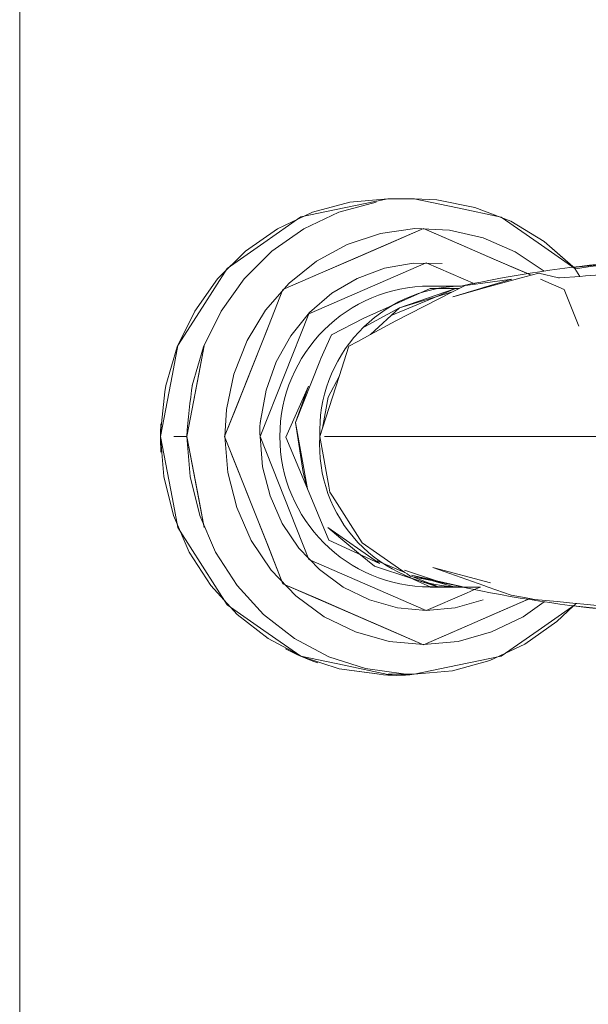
# Model space of a CAD drawing. Header units: millimetres. Extents: x -16331 to -10174, y -4135 to -3584.
# Tile 123 of 256: x -10365.1271 to -10365.0603, y -3997.3565 to -3997.2409. Entities that reach past the tile are written whole.
import ezdxf

# ---------------------------------------------------------------- set-up
doc = ezdxf.new("R2010")
doc.units = ezdxf.units.MM
doc.layers.add('IFC-IfcFlowTerminal-Contorno', color=250, linetype='Continuous', lineweight=5)
doc.layers.add('IFC-Sapata-Contorno', color=253, linetype='Continuous', lineweight=5)
doc.layers.add('P-SANR-FIXT', color=7, linetype='Continuous')

msp = doc.modelspace()

# ---------------------------------------------------------------- linework, layer by layer
at = {"layer": 'IFC-IfcFlowTerminal-Contorno', "lineweight": 5}
for p, q in [((-10365.08387526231, -3997.261921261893), (-10365.08898146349, -3997.262983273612)), ((-10365.0807820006, -3997.261923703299), (-10365.08387526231, -3997.261921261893)), ((-10365.07567579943, -3997.262985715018), (-10365.0807820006, -3997.261923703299)), ((-10365.09408888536, -3997.26404528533), (-10365.09841749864, -3997.267070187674)), ((-10365.08898146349, -3997.262983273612), (-10365.09408888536, -3997.26404528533)), ((-10365.07056959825, -3997.264047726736), (-10365.07567579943, -3997.262985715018)), ((-10365.06624098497, -3997.26707262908), (-10365.07056959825, -3997.264047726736)), ((-10365.07967238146, -3997.265405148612), (-10365.09618849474, -3997.272558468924)), ((-10365.08380202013, -3997.267192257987), (-10365.07967238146, -3997.265405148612)), ((-10365.06942968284, -3997.269841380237), (-10365.07967238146, -3997.265405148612)), ((-10365.07967238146, -3997.265405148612), (-10365.07554274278, -3997.267192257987)), ((-10365.09841749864, -3997.267070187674), (-10365.10274733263, -3997.270097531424)), ((-10365.0879304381, -3997.268981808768), (-10365.08380202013, -3997.267192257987)), ((-10365.07554274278, -3997.267192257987), (-10365.07141432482, -3997.268981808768)), ((-10365.06191237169, -3997.270097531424), (-10365.06624098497, -3997.26707262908)), ((-10365.09315993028, -3997.275397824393), (-10365.07935866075, -3997.269421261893)), ((-10365.09206007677, -3997.270771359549), (-10365.0879304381, -3997.268981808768)), ((-10365.07935866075, -3997.269421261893), (-10365.0735697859, -3997.271928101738)), ((-10365.07141432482, -3997.268981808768), (-10365.06728468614, -3997.270771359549)), ((-10365.06731198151, -3997.270758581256), (-10365.06942968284, -3997.269841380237)), ((-10365.10274733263, -3997.270097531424), (-10365.10563917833, -3997.274623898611)), ((-10365.09618849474, -3997.272558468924), (-10365.09206007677, -3997.270771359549)), ((-10365.06703636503, -3997.270878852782), (-10365.06823526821, -3997.271207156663)), ((-10365.06703509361, -3997.27087850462), (-10365.06731198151, -3997.270758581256)), ((-10365.06728468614, -3997.270771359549), (-10365.06703636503, -3997.270878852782)), ((-10365.06614454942, -3997.270634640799), (-10365.06703636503, -3997.270878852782)), ((-10365.06381910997, -3997.271196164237), (-10365.06614454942, -3997.270634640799)), ((-10365.06132413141, -3997.271018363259), (-10365.06191237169, -3997.270097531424)), ((-10365.06066217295, -3997.270971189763), (-10365.06132413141, -3997.271018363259)), ((-10365.05378126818, -3997.270480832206), (-10365.06066217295, -3997.270971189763)), ((-10365.07480177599, -3997.272094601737), (-10365.07548868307, -3997.27244372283)), ((-10365.0735697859, -3997.271928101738), (-10365.07480177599, -3997.272094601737)), ((-10365.07299681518, -3997.271850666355), (-10365.0735697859, -3997.271928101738)), ((-10365.06932814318, -3997.271354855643), (-10365.07299681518, -3997.271850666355)), ((-10365.07263507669, -3997.27233287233), (-10365.06932814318, -3997.271354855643)), ((-10365.06823526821, -3997.271207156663), (-10365.07252315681, -3997.272381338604)), ((-10365.06595218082, -3997.271348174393), (-10365.06315626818, -3997.272558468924)), ((-10365.06369948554, -3997.271187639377), (-10365.06381910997, -3997.271196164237)), ((-10365.06132413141, -3997.271018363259), (-10365.06369948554, -3997.271187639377)), ((-10365.09618849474, -3997.272558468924), (-10365.09817313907, -3997.277568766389)), ((-10365.09789869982, -3997.27687731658), (-10365.09618849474, -3997.272558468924)), ((-10365.07888746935, -3997.27244372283), (-10365.0866828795, -3997.27592028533)), ((-10365.07626520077, -3997.27283838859), (-10365.08293898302, -3997.276230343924)), ((-10365.075940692, -3997.27244372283), (-10365.08248854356, -3997.274719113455)), ((-10365.08248854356, -3997.274719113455), (-10365.07626520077, -3997.27283838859)), ((-10365.07790358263, -3997.27244372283), (-10365.07888746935, -3997.27244372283)), ((-10365.07840958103, -3997.273486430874), (-10365.075940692, -3997.27244372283)), ((-10365.07692213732, -3997.27244372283), (-10365.07790358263, -3997.27244372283)), ((-10365.075940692, -3997.27244372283), (-10365.07692213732, -3997.27244372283)), ((-10365.07548868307, -3997.27244372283), (-10365.07626520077, -3997.27283838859)), ((-10365.07252315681, -3997.272381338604), (-10365.07624586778, -3997.27340075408)), ((-10365.07624586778, -3997.27340075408), (-10365.0730098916, -3997.27244372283)), ((-10365.07548868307, -3997.27244372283), (-10365.075940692, -3997.27244372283)), ((-10365.0730098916, -3997.27244372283), (-10365.07263507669, -3997.27233287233)), ((-10365.07263507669, -3997.27233287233), (-10365.07252315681, -3997.272381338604)), ((-10365.06315626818, -3997.272558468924), (-10365.06144484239, -3997.27687731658)), ((-10365.08348470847, -3997.275629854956), (-10365.07840958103, -3997.273486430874)), ((-10365.10563917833, -3997.274623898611), (-10365.10853224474, -3997.279150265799)), ((-10365.09887648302, -3997.289831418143), (-10365.09315993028, -3997.275397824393)), ((-10365.08248854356, -3997.274719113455), (-10365.08662916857, -3997.276957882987)), ((-10365.08589724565, -3997.277835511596), (-10365.08248854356, -3997.274719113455)), ((-10365.0866828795, -3997.27592028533), (-10365.09049147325, -3997.277885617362)), ((-10365.08293898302, -3997.276230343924), (-10365.08589724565, -3997.277835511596)), ((-10365.09817313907, -3997.277568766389), (-10365.10303053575, -3997.289831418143)), ((-10365.0996101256, -3997.281196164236), (-10365.09789869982, -3997.27687731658)), ((-10365.09049147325, -3997.277885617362), (-10365.09174757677, -3997.280661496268)), ((-10365.08589724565, -3997.277835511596), (-10365.0874144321, -3997.278658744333)), ((-10365.0874144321, -3997.278658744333), (-10365.08846876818, -3997.279230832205)), ((-10365.10853224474, -3997.279150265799), (-10365.10917189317, -3997.282512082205)), ((-10365.10543532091, -3997.279152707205), (-10365.10668654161, -3997.285729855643)), ((-10365.10607496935, -3997.282512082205), (-10365.10543532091, -3997.279152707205)), ((-10365.08846876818, -3997.279230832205), (-10365.0895963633, -3997.282763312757)), ((-10365.10171705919, -3997.286513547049), (-10365.0996101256, -3997.281196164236)), ((-10365.0918708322, -3997.2809742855), (-10365.09470778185, -3997.288173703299)), ((-10365.09174757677, -3997.280661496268), (-10365.0918708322, -3997.2809742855)), ((-10365.10917189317, -3997.282512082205), (-10365.11056349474, -3997.289831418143)), ((-10365.10746657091, -3997.289831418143), (-10365.10607496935, -3997.282512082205)), ((-10365.0895963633, -3997.282763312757), (-10365.09153107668, -3997.288824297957)), ((-10365.09089430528, -3997.285204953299), (-10365.0895963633, -3997.282763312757)), ((-10365.09317457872, -3997.283893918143), (-10365.09585646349, -3997.289899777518)), ((-10365.09470778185, -3997.288173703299), (-10365.09317457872, -3997.283893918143)), ((-10365.10668654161, -3997.285729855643), (-10365.10746657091, -3997.289831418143)), ((-10365.09153107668, -3997.288824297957), (-10365.09089430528, -3997.285204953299)), ((-10365.10303053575, -3997.289831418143), (-10365.10171705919, -3997.286513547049)), ((-10365.09470778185, -3997.288173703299), (-10365.09381300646, -3997.294050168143)), ((-10365.0933235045, -3997.295942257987), (-10365.09470778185, -3997.288173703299)), ((-10365.09153107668, -3997.288824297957), (-10365.09185255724, -3997.289831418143)), ((-10365.11056349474, -3997.289831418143), (-10365.10917189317, -3997.297150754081)), ((-10365.10824171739, -3997.289831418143), (-10365.10901564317, -3997.289831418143)), ((-10365.10901564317, -3997.289831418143), (-10365.10746657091, -3997.289831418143)), ((-10365.10746657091, -3997.289831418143), (-10365.10824171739, -3997.289831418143)), ((-10365.10607496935, -3997.297150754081), (-10365.10746657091, -3997.289831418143)), ((-10365.10746657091, -3997.289831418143), (-10365.10668654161, -3997.293932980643)), ((-10365.10171705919, -3997.293149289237), (-10365.10303053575, -3997.289831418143)), ((-10365.10303053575, -3997.289831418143), (-10365.09817356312, -3997.302092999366)), ((-10365.09315993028, -3997.304265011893), (-10365.09887648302, -3997.289831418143)), ((-10365.09585646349, -3997.289899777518), (-10365.0933235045, -3997.295942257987)), ((-10365.09185255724, -3997.289831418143), (-10365.09079280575, -3997.295652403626)), ((-10365.10668654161, -3997.293932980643), (-10365.10543532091, -3997.300510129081)), ((-10365.0996101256, -3997.298469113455), (-10365.10171705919, -3997.293149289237)), ((-10365.09381300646, -3997.294050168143), (-10365.0933235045, -3997.295942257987)), ((-10365.0933235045, -3997.295942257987), (-10365.09079176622, -3997.301984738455)), ((-10365.09079280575, -3997.295652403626), (-10365.09066847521, -3997.296335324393)), ((-10365.09066847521, -3997.296335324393), (-10365.0903633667, -3997.296819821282)), ((-10365.10917189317, -3997.297150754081), (-10365.10853224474, -3997.300512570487)), ((-10365.10543532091, -3997.300510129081), (-10365.10607496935, -3997.297150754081)), ((-10365.0903633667, -3997.296819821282), (-10365.08690016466, -3997.302319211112)), ((-10365.09789869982, -3997.302785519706), (-10365.0996101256, -3997.298469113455)), ((-10365.10853224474, -3997.300512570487), (-10365.10563917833, -3997.305038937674)), ((-10365.09092238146, -3997.300519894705), (-10365.08938784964, -3997.301791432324)), ((-10365.08483839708, -3997.304741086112), (-10365.09092238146, -3997.300519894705)), ((-10365.09817356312, -3997.302092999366), (-10365.09618849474, -3997.307104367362)), ((-10365.09079176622, -3997.301984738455), (-10365.08483839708, -3997.304741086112)), ((-10365.08938784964, -3997.301791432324), (-10365.0870813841, -3997.303702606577)), ((-10365.09618849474, -3997.307104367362), (-10365.09789869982, -3997.302785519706)), ((-10365.08690016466, -3997.302319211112), (-10365.08520377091, -3997.303481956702)), ((-10365.07935866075, -3997.310244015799), (-10365.09315993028, -3997.304265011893)), ((-10365.0870813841, -3997.303702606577), (-10365.08544508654, -3997.305058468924)), ((-10365.08520377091, -3997.303481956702), (-10365.08260225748, -3997.305265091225)), ((-10365.08511305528, -3997.304423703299), (-10365.08186292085, -3997.305771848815)), ((-10365.10563917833, -3997.305038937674), (-10365.10274733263, -3997.309567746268)), ((-10365.08544508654, -3997.305058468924), (-10365.08115896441, -3997.306444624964)), ((-10365.08260225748, -3997.305265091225), (-10365.08186292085, -3997.305771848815)), ((-10365.07806127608, -3997.306786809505), (-10365.0818970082, -3997.305501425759)), ((-10365.078596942, -3997.305207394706), (-10365.07259387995, -3997.307313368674)), ((-10365.07181877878, -3997.306977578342), (-10365.078596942, -3997.305207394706)), ((-10365.08190876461, -3997.30609747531), (-10365.0803035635, -3997.306840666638)), ((-10365.08186292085, -3997.305771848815), (-10365.08159592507, -3997.30595485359)), ((-10365.08159592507, -3997.30595485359), (-10365.08154722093, -3997.305988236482)), ((-10365.08154722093, -3997.305988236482), (-10365.0813354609, -3997.306133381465)), ((-10365.0813354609, -3997.306133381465), (-10365.08123474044, -3997.306202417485)), ((-10365.08123474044, -3997.306202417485), (-10365.0811726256, -3997.306244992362)), ((-10365.0811726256, -3997.306244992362), (-10365.08093469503, -3997.306292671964)), ((-10365.08115896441, -3997.306444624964), (-10365.07790358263, -3997.307497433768)), ((-10365.07521452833, -3997.307438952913), (-10365.08108717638, -3997.306093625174)), ((-10365.08108717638, -3997.306093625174), (-10365.07875923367, -3997.306728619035)), ((-10365.08093469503, -3997.306292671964), (-10365.07875923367, -3997.306728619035)), ((-10365.07793623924, -3997.3074844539), (-10365.08093469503, -3997.306292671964)), ((-10365.0803035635, -3997.306840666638), (-10365.07891708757, -3997.307482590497)), ((-10365.07875923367, -3997.306728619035), (-10365.0774549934, -3997.306989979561)), ((-10365.07875923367, -3997.306728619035), (-10365.07597461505, -3997.307488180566)), ((-10365.09618849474, -3997.307104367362), (-10365.07967238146, -3997.314257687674)), ((-10365.09206007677, -3997.308893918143), (-10365.09618849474, -3997.307104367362)), ((-10365.07891708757, -3997.307482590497), (-10365.07888502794, -3997.307497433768)), ((-10365.07888502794, -3997.307497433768), (-10365.07790358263, -3997.307497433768)), ((-10365.07790358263, -3997.307497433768), (-10365.07793623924, -3997.3074844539)), ((-10365.07790358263, -3997.307497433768), (-10365.07692213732, -3997.307497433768)), ((-10365.0774549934, -3997.306989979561), (-10365.07521452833, -3997.307438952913)), ((-10365.07692213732, -3997.307497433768), (-10365.075940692, -3997.307497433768)), ((-10365.07597461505, -3997.307488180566), (-10365.075940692, -3997.307497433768)), ((-10365.075940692, -3997.307497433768), (-10365.07495924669, -3997.307497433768)), ((-10365.07521452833, -3997.307438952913), (-10365.07495924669, -3997.307490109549)), ((-10365.07499148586, -3997.307490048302), (-10365.07521452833, -3997.307438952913)), ((-10365.07495924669, -3997.307497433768), (-10365.07499148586, -3997.307490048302)), ((-10365.07495924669, -3997.307490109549), (-10365.07439766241, -3997.307491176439)), ((-10365.0736209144, -3997.307758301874), (-10365.07464857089, -3997.308203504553)), ((-10365.07439766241, -3997.307491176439), (-10365.07301039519, -3997.30749381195)), ((-10365.07342675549, -3997.307674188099), (-10365.0736209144, -3997.307758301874)), ((-10365.07301039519, -3997.30749381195), (-10365.07342675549, -3997.307674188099)), ((-10365.07259387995, -3997.307313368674), (-10365.07207445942, -3997.307495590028)), ((-10365.07207445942, -3997.307495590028), (-10365.06940382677, -3997.308432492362)), ((-10365.0879304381, -3997.310681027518), (-10365.09206007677, -3997.308893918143)), ((-10365.07967238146, -3997.314257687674), (-10365.0676463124, -3997.309049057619)), ((-10365.07464857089, -3997.308203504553), (-10365.07935866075, -3997.310244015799)), ((-10365.06728468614, -3997.308893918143), (-10365.07141432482, -3997.310681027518)), ((-10365.06940382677, -3997.308432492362), (-10365.06718737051, -3997.308850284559)), ((-10365.0676463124, -3997.309049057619), (-10365.06749874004, -3997.308985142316)), ((-10365.06749874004, -3997.308985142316), (-10365.06728509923, -3997.308892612)), ((-10365.06728509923, -3997.308892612), (-10365.06718737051, -3997.308850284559)), ((-10365.06718503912, -3997.308850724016), (-10365.0672822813, -3997.308892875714)), ((-10365.06718503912, -3997.308850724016), (-10365.06664503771, -3997.308952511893)), ((-10365.06664503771, -3997.308952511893), (-10365.06398719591, -3997.309201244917)), ((-10365.10274733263, -3997.309567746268), (-10365.09841749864, -3997.312592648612)), ((-10365.06624098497, -3997.312590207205), (-10365.06191237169, -3997.309565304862)), ((-10365.06398719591, -3997.309201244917), (-10365.06180991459, -3997.309405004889)), ((-10365.06191237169, -3997.309565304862), (-10365.06180991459, -3997.309405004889)), ((-10365.06180991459, -3997.309405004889), (-10365.06169797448, -3997.309415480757)), ((-10365.06169797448, -3997.309415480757), (-10365.06087965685, -3997.309492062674)), ((-10365.06087965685, -3997.309492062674), (-10365.05333571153, -3997.310319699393)), ((-10365.08380202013, -3997.312470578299), (-10365.0879304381, -3997.310681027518)), ((-10365.07141432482, -3997.310681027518), (-10365.07554274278, -3997.312470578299)), ((-10365.09841749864, -3997.312592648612), (-10365.09408888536, -3997.315617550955)), ((-10365.07967238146, -3997.314257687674), (-10365.08380202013, -3997.312470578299)), ((-10365.07554274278, -3997.312470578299), (-10365.07967238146, -3997.314257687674)), ((-10365.07056959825, -3997.315615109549), (-10365.06624098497, -3997.312590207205)), ((-10365.09408888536, -3997.315617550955), (-10365.08898146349, -3997.316679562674)), ((-10365.07567579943, -3997.316677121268), (-10365.07056959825, -3997.315615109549)), ((-10365.08898146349, -3997.316679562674), (-10365.08387526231, -3997.317741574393)), ((-10365.0807820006, -3997.317739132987), (-10365.07567579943, -3997.316677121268)), ((-10365.08387526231, -3997.317741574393), (-10365.0807820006, -3997.317739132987))]:
    msp.add_line(p, q, dxfattribs=at)
at = {"layer": 'IFC-Sapata-Contorno', "lineweight": 5}
msp.add_line((-10365.12709547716, -3996.989828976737), (-10365.12709547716, -3998.189828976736), dxfattribs=at)
at = {"layer": 'P-SANR-FIXT', "lineweight": 5}
for p, q in [((-10365.09272217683, -3997.263483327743), (-10365.08835176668, -3997.262300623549)), ((-10365.08835176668, -3997.262300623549), (-10365.09272217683, -3997.263483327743)), ((-10365.08525745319, -3997.262303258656), (-10365.08962764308, -3997.263485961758)), ((-10365.08835176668, -3997.262300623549), (-10365.08388323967, -3997.261907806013)), ((-10365.08388323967, -3997.261907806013), (-10365.08835176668, -3997.262300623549)), ((-10365.08388323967, -3997.261907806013), (-10365.08075916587, -3997.261907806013)), ((-10365.08075916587, -3997.261907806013), (-10365.08388323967, -3997.261907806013)), ((-10365.08075916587, -3997.261907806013), (-10365.0781115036, -3997.262047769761)), ((-10365.0781115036, -3997.262047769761), (-10365.08075916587, -3997.261907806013)), ((-10365.0781115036, -3997.262047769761), (-10365.07367427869, -3997.262915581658)), ((-10365.07367427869, -3997.262915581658), (-10365.0781115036, -3997.262047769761)), ((-10365.09683944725, -3997.265419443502), (-10365.09272217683, -3997.263483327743)), ((-10365.09272217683, -3997.263483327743), (-10365.09683944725, -3997.265419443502)), ((-10365.08962764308, -3997.263485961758), (-10365.09374468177, -3997.265422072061)), ((-10365.07367427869, -3997.262915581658), (-10365.06944041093, -3997.264553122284)), ((-10365.06944041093, -3997.264553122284), (-10365.07367427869, -3997.262915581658)), ((-10365.06944041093, -3997.264553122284), (-10365.06553105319, -3997.266913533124)), ((-10365.06553105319, -3997.266913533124), (-10365.06944041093, -3997.264553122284)), ((-10365.10058577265, -3997.268053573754), (-10365.09683944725, -3997.265419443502)), ((-10365.09683944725, -3997.265419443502), (-10365.10058577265, -3997.268053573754)), ((-10365.09683944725, -3997.265419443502), (-10365.10058577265, -3997.268053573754)), ((-10365.09374468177, -3997.265422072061), (-10365.09749075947, -3997.268056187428)), ((-10365.08475218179, -3997.265972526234), (-10365.08863397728, -3997.267257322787)), ((-10365.08071602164, -3997.265412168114), (-10365.08475218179, -3997.265972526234)), ((-10365.08071602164, -3997.265412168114), (-10365.08475218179, -3997.265972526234)), ((-10365.07664813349, -3997.265593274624), (-10365.08071602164, -3997.265412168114)), ((-10365.07664813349, -3997.265593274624), (-10365.08071602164, -3997.265412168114)), ((-10365.07267211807, -3997.266510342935), (-10365.07664813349, -3997.265593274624)), ((-10365.07267211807, -3997.266510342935), (-10365.07664813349, -3997.265593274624)), ((-10365.08863397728, -3997.267257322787), (-10365.0922434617, -3997.26922751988)), ((-10365.0689087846, -3997.26813550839), (-10365.07267211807, -3997.266510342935)), ((-10365.06553105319, -3997.266913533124), (-10365.06183430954, -3997.27012357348)), ((-10365.06205807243, -3997.269929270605), (-10365.06553105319, -3997.266913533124)), ((-10365.06205807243, -3997.269929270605), (-10365.06553105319, -3997.266913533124)), ((-10365.06205807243, -3997.269929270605), (-10365.06553105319, -3997.266913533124)), ((-10365.10385396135, -3997.271310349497), (-10365.10058577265, -3997.268053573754)), ((-10365.10058577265, -3997.268053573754), (-10365.10385396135, -3997.271310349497)), ((-10365.09749075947, -3997.268056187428), (-10365.1007586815, -3997.271312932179)), ((-10365.06550066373, -3997.270400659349), (-10365.0689087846, -3997.26813550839)), ((-10365.0922434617, -3997.26922751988), (-10365.09547096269, -3997.271823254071)), ((-10365.08091440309, -3997.269468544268), (-10365.08426923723, -3997.270060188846)), ((-10365.08091440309, -3997.269468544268), (-10365.08426923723, -3997.270060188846)), ((-10365.07751229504, -3997.269495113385), (-10365.08091440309, -3997.269468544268)), ((-10365.08426923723, -3997.270060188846), (-10365.08747486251, -3997.271252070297)), ((-10365.10655050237, -3997.275096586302), (-10365.10385396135, -3997.271310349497)), ((-10365.10385396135, -3997.271310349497), (-10365.10655050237, -3997.275096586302)), ((-10365.1007586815, -3997.271312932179), (-10365.10345493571, -3997.275099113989)), ((-10365.09547096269, -3997.271823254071), (-10365.09821841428, -3997.274965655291)), ((-10365.08747486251, -3997.271252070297), (-10365.09043387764, -3997.273007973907)), ((-10365.07527252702, -3997.272149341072), (-10365.07888642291, -3997.272149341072)), ((-10365.09043387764, -3997.273007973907), (-10365.09305637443, -3997.275274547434)), ((-10365.10859824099, -3997.279303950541), (-10365.10655050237, -3997.275096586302)), ((-10365.10655050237, -3997.275096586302), (-10365.10859824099, -3997.279303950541)), ((-10365.10345493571, -3997.275099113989), (-10365.1055023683, -3997.279306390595)), ((-10365.10345493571, -3997.275099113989), (-10365.1055023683, -3997.279306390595)), ((-10365.09821841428, -3997.274965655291), (-10365.10040233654, -3997.27855924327)), ((-10365.09305637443, -3997.275274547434), (-10365.09526266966, -3997.277982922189)), ((-10365.10040233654, -3997.27855924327), (-10365.1019563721, -3997.282494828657)), ((-10365.10040233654, -3997.27855924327), (-10365.1019563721, -3997.282494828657)), ((-10365.09526266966, -3997.277982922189), (-10365.09698572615, -3997.281050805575)), ((-10365.10993858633, -3997.283812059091), (-10365.10859824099, -3997.279303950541)), ((-10365.10859824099, -3997.279303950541), (-10365.10993858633, -3997.283812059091)), ((-10365.1055023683, -3997.279306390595), (-10365.10684239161, -3997.283814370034)), ((-10365.09698572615, -3997.281050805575), (-10365.09817318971, -3997.284384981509)), ((-10365.1019563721, -3997.282494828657), (-10365.10283330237, -3997.286652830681)), ((-10365.09817318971, -3997.284384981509), (-10365.09884485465, -3997.288201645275)), ((-10365.10283330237, -3997.286652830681), (-10365.10302983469, -3997.289814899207)), ((-10365.11018138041, -3997.294518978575), (-10365.11056318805, -3997.289814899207)), ((-10365.11056318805, -3997.289814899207), (-10365.11018138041, -3997.294518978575)), ((-10365.11056318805, -3997.289814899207), (-10365.11018138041, -3997.294518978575)), ((-10365.1074665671, -3997.289814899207), (-10365.10708475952, -3997.294518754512)), ((-10365.10302983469, -3997.289814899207), (-10365.10267497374, -3997.294056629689)), ((-10365.09887649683, -3997.289814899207), (-10365.09857997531, -3997.293359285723)), ((-10365.09129947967, -3997.289835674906), (-10365.0482477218, -3997.289835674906)), ((-10365.10267497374, -3997.294056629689), (-10365.10162117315, -3997.298169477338)), ((-10365.09857997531, -3997.293359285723), (-10365.0976994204, -3997.29679597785)), ((-10365.10904688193, -3997.299088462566), (-10365.11018138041, -3997.294518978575)), ((-10365.11018138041, -3997.294518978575), (-10365.10904688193, -3997.299088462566)), ((-10365.10708475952, -3997.294518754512), (-10365.10595026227, -3997.299088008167)), ((-10365.10708475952, -3997.294518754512), (-10365.10595026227, -3997.299088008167)), ((-10365.10708475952, -3997.294518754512), (-10365.10595026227, -3997.299088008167)), ((-10365.0976994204, -3997.29679597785), (-10365.09626158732, -3997.300020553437)), ((-10365.10162117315, -3997.298169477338), (-10365.09990045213, -3997.30202847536)), ((-10365.10719215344, -3997.30339260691), (-10365.10904688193, -3997.299088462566)), ((-10365.10904688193, -3997.299088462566), (-10365.10719215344, -3997.30339260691)), ((-10365.10595026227, -3997.299088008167), (-10365.10409553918, -3997.303391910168)), ((-10365.09626158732, -3997.300020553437), (-10365.0943101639, -3997.302935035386)), ((-10365.09990045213, -3997.30202847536), (-10365.09756509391, -3997.305516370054)), ((-10365.0943101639, -3997.302935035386), (-10365.09190444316, -3997.30545086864)), ((-10365.10467026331, -3997.307308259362), (-10365.10719215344, -3997.30339260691)), ((-10365.10719215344, -3997.30339260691), (-10365.10467026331, -3997.307308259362)), ((-10365.10409553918, -3997.303391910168), (-10365.10157366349, -3997.3073073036)), ((-10365.10409553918, -3997.303391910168), (-10365.10157366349, -3997.3073073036)), ((-10365.09756509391, -3997.305516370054), (-10365.09468605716, -3997.308527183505)), ((-10365.09190444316, -3997.30545086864), (-10365.08911752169, -3997.307491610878)), ((-10365.10155336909, -3997.310723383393), (-10365.10467026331, -3997.307308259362)), ((-10365.10467026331, -3997.307308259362), (-10365.10155336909, -3997.310723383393)), ((-10365.10157366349, -3997.3073073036), (-10365.09845679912, -3997.310722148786)), ((-10365.08911752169, -3997.307491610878), (-10365.0860340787, -3997.308995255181)), ((-10365.07888642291, -3997.307480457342), (-10365.07527252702, -3997.307480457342)), ((-10365.09468605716, -3997.308527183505), (-10365.09135081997, -3997.310969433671)), ((-10365.0860340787, -3997.308995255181), (-10365.08274780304, -3997.309916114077)), ((-10365.07596929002, -3997.309916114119), (-10365.07268301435, -3997.308995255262)), ((-10365.08274780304, -3997.309916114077), (-10365.07935854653, -3997.310226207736)), ((-10365.07935854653, -3997.310226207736), (-10365.07596929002, -3997.309916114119)), ((-10365.06799279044, -3997.310969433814), (-10365.06549956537, -3997.309229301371)), ((-10365.06205807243, -3997.309700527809), (-10365.06403716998, -3997.311545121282)), ((-10365.06403716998, -3997.311545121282), (-10365.06205807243, -3997.309700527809)), ((-10365.09793065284, -3997.313540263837), (-10365.10155336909, -3997.310723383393)), ((-10365.10155336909, -3997.310723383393), (-10365.09793065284, -3997.313540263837)), ((-10365.09845679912, -3997.310722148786), (-10365.09483413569, -3997.313538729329)), ((-10365.09135081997, -3997.310969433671), (-10365.08766072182, -3997.312768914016)), ((-10365.09135081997, -3997.310969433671), (-10365.08766072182, -3997.312768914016)), ((-10365.07168288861, -3997.312768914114), (-10365.06799279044, -3997.310969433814)), ((-10365.06403716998, -3997.311545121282), (-10365.06777914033, -3997.31418561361)), ((-10365.06777914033, -3997.31418561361), (-10365.06403716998, -3997.311545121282)), ((-10365.09390576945, -3997.315678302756), (-10365.09793065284, -3997.313540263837)), ((-10365.09793065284, -3997.313540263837), (-10365.09390576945, -3997.315678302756)), ((-10365.09793065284, -3997.313540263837), (-10365.09390576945, -3997.315678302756)), ((-10365.09483413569, -3997.313538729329), (-10365.09080933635, -3997.315676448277)), ((-10365.08766072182, -3997.312768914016), (-10365.08372788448, -3997.313870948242)), ((-10365.07561572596, -3997.313870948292), (-10365.07168288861, -3997.312768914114)), ((-10365.08372788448, -3997.313870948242), (-10365.07967180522, -3997.314242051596)), ((-10365.07967180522, -3997.314242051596), (-10365.07561572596, -3997.313870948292)), ((-10365.06777914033, -3997.31418561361), (-10365.07189315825, -3997.316128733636)), ((-10365.07189315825, -3997.316128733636), (-10365.06777914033, -3997.31418561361)), ((-10365.08959388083, -3997.317076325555), (-10365.09390576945, -3997.315678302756)), ((-10365.09390576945, -3997.315678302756), (-10365.08959388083, -3997.317076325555)), ((-10365.09080933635, -3997.315676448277), (-10365.08649757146, -3997.317074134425)), ((-10365.08489896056, -3997.317724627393), (-10365.08959388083, -3997.317076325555)), ((-10365.08959388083, -3997.317076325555), (-10365.0851183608, -3997.317694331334)), ((-10365.08649757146, -3997.317074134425), (-10365.08202222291, -3997.317691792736)), ((-10365.07189315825, -3997.316128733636), (-10365.07626150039, -3997.317318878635)), ((-10365.07626150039, -3997.317318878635), (-10365.07189315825, -3997.316128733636)), ((-10365.07626150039, -3997.317318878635), (-10365.07189315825, -3997.316128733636)), ((-10365.07626150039, -3997.317318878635), (-10365.07189315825, -3997.316128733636)), ((-10365.0838532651, -3997.317724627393), (-10365.0807885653, -3997.317724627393)), ((-10365.07626150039, -3997.317318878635), (-10365.0807885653, -3997.317724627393)), ((-10365.0807885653, -3997.317724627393), (-10365.07626150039, -3997.317318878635))]:
    msp.add_line(p, q, dxfattribs=at)
for points in [[(-10365.06216544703, -3997.269979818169), (-10365.05314840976, -3997.269017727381), (-10365.04455189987, -3997.268699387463)], [(-10365.06205807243, -3997.309702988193), (-10365.0531484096, -3997.310653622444), (-10365.04455189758, -3997.31097196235)]]:
    msp.add_lwpolyline(points, dxfattribs=at)
for centre, radius, start, end in [((-10365.04160260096, -3997.432123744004), 0.1634792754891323, 88.69512491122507, 101.8856072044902), ((-10365.04240520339, -3997.393651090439), 0.1250461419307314, 87.92601391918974, 98.93857434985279), ((-10365.07888642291, -3997.289814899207), 0.01766555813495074, 90, 270), ((-10365.07482884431, -3997.289177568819), 0.01703628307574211, 91.76201228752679, 182.2138682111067), ((-10365.04641819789, -3997.293354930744), 0.06115092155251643, 170.8722352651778, 176.6812875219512), ((-10365.02973323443, -3997.295191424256), 0.08100857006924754, 171.9248907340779, 176.194491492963), ((-10365.02973323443, -3997.295191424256), 0.08100857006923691, 171.9248907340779, 176.194491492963), ((-10365.09106289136, -3997.289161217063), 0.007840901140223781, 167.067814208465, 184.7821989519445), ((-10365.07527252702, -3997.290868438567), 0.0166120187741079, 176.4356419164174, 270), ((-10365.04160260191, -3997.147506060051), 0.1634792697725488, 258.1143927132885, 271.3048739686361), ((-10365.04160260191, -3997.147506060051), 0.1634792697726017, 262.8119807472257, 271.3048739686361), ((-10365.08284376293, -3997.302841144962), 0.01502470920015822, 262.1379848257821, 277.8620151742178)]:
    msp.add_arc(centre, radius, start, end, dxfattribs=at)
for major_axis, ratio, start_param, end_param in [((0, 0.02790973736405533), 0.9562321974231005, 1.516370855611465, 1.570796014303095), ((0, 0.02790973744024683), 0.956232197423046, 1.516370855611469, 1.570796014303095), ((0, 0.02790973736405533), 0.9562321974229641, 1.570796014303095, 1.63540077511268), ((0, 0.02790973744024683), 0.9562321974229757, 1.570796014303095, 1.635400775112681), ((0, 0.02790973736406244), 0.9562321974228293, 2.674433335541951, 2.829096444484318), ((0, 0.02790973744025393), 0.9562321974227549, 2.67443333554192, 2.829096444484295)]:
    msp.add_ellipse((-10365.08387499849, -3997.289835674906), major_axis=major_axis, ratio=ratio, start_param=start_param, end_param=end_param, dxfattribs=at)

doc.saveas('drawing.dxf')
